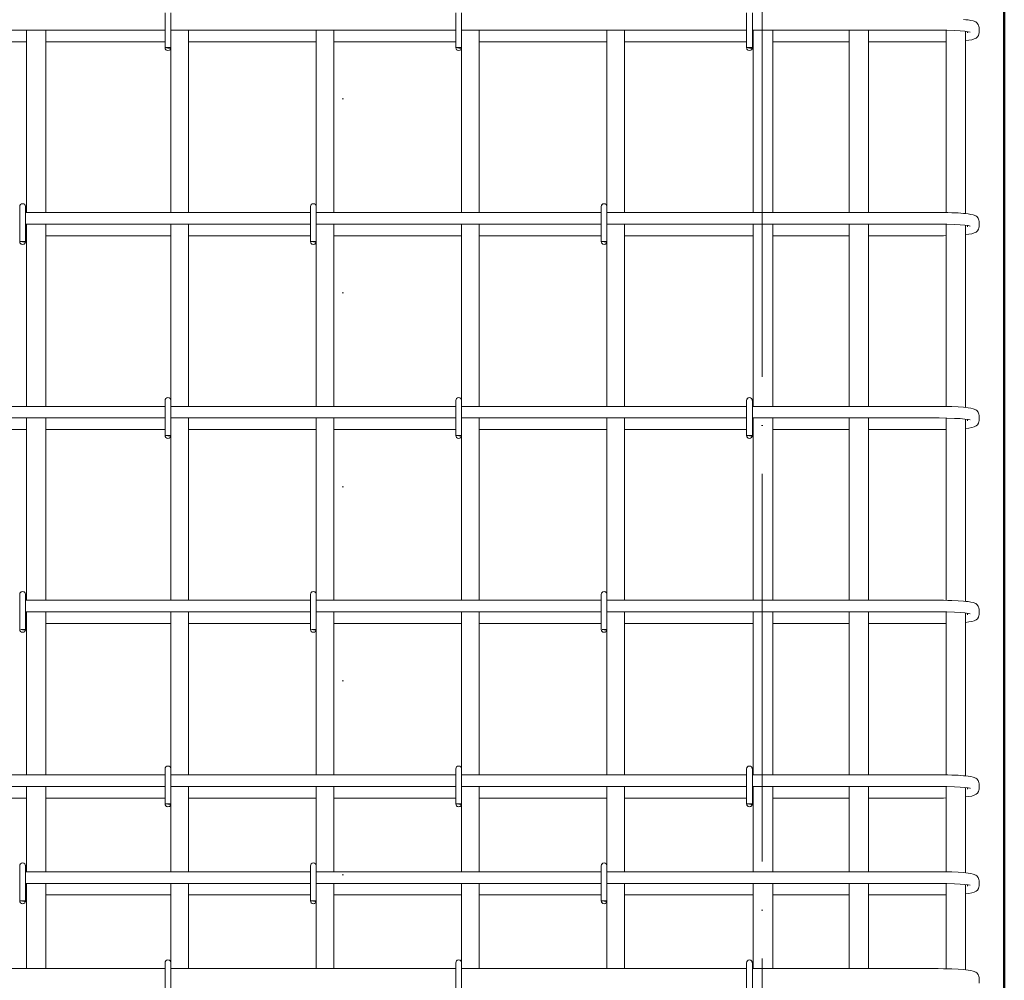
# Model space of a CAD drawing. Header units: millimetres. Extents: x 55419 to 67997, y -118926 to 7424.
# Tile 20 of 38: x 60069 to 61085, y 596 to 1587. Entities that reach past the tile are written whole.
import ezdxf

# ---------------------------------------------------------------- set-up
doc = ezdxf.new("R2010")
doc.units = ezdxf.units.MM
for name, pattern in [('ADSK_Линия разреза', [400, 0, -200, 0, -200]), ('ADSK_Линия сетки', [500, 400, -50, 0, -50]), ('ADSK_Пунктирная_п5', [100, 0, -100])]:
    doc.linetypes.add(name, pattern=pattern)
for name, color, linetype, lineweight in [('G-____-____-SYMB', 111, 'ADSK_Пунктирная_п5', 20), ('S-COLS-____-OTLN', 52, 'Continuous', 20), ('S-GRID-____-OTLN', 1, 'Continuous', 9), ('S-RBAR-____-OTLN', 171, 'Continuous', 100)]:
    doc.layers.add(name, color=color, linetype=linetype, lineweight=lineweight)

msp = doc.modelspace()

# ---------------------------------------------------------------- hatches: boundary and pattern name
at = {"layer": 'S-RBAR-____-OTLN', "lineweight": 20}
for points in [[(60224.3189, 1557.302), (60224.9147, 1558), (60219.0979, 1557.9893), (60222.0169, 1557.605)], [(60524.3189, 1557.302), (60524.9147, 1558), (60519.0979, 1557.9893), (60522.0169, 1557.605)], [(60824.3189, 1557.302), (60824.9147, 1558), (60819.0979, 1557.9893), (60822.0169, 1557.605)], [(60074.3189, 1357.302), (60074.9147, 1358), (60069.4295, 1357.9457), (60072.0169, 1357.605)], [(60374.3189, 1357.302), (60374.9147, 1358), (60369.4295, 1357.9457), (60372.0169, 1357.605)], [(60674.3189, 1357.302), (60674.9147, 1358), (60669.4295, 1357.9457), (60672.0169, 1357.605)], [(60224.3189, 1157.302), (60224.9147, 1158), (60219.761, 1157.902), (60222.0169, 1157.605)], [(60524.3189, 1157.302), (60524.9147, 1158), (60519.761, 1157.902), (60522.0169, 1157.605)], [(60824.3189, 1157.302), (60824.9147, 1158), (60819.761, 1157.902), (60822.0169, 1157.605)], [(60074.3189, 957.302), (60074.9147, 958), (60070.0925, 957.8584), (60072.0169, 957.605)], [(60374.3189, 957.302), (60374.9147, 958), (60370.0925, 957.8584), (60372.0169, 957.605)], [(60674.3189, 957.302), (60674.9147, 958), (60670.0925, 957.8584), (60672.0169, 957.605)], [(60224.3189, 777.302), (60224.9147, 778), (60219.0169, 778), (60222.0169, 777.605)], [(60524.3189, 777.302), (60524.9147, 778), (60519.0169, 778), (60522.0169, 777.605)], [(60824.3189, 777.302), (60824.9147, 778), (60819.0169, 778), (60822.0169, 777.605)], [(60074.3189, 677.302), (60074.9147, 678), (60069.0169, 678), (60072.0169, 677.605)], [(60374.3189, 677.302), (60374.9147, 678), (60369.0169, 678), (60372.0169, 677.605)], [(60674.3189, 677.302), (60674.9147, 678), (60669.0169, 678), (60672.0169, 677.605)]]:
    msp.add_hatch(color=256, dxfattribs=at).paths.add_polyline_path(points)
h = msp.add_hatch(color=256, dxfattribs=at)
edge = h.paths.add_edge_path()
edge.add_arc((60222.0169, 1558), 3, 339.0594289, 359.6799755)
edge.add_line((60225.0169, 1557.9832), (60222.0169, 1558))
edge.add_line((60222.0169, 1558), (60224.8188, 1556.9278))
h = msp.add_hatch(color=256, dxfattribs=at)
edge = h.paths.add_edge_path()
edge.add_arc((60522.0169, 1558), 3, 339.0594289, 359.6799755)
edge.add_line((60525.0169, 1557.9832), (60522.0169, 1558))
edge.add_line((60522.0169, 1558), (60524.8188, 1556.9278))
h = msp.add_hatch(color=256, dxfattribs=at)
edge = h.paths.add_edge_path()
edge.add_arc((60822.0169, 1558), 3, 339.0594289, 359.6799755)
edge.add_line((60825.0169, 1557.9832), (60822.0169, 1558))
edge.add_line((60822.0169, 1558), (60824.8188, 1556.9278))
h = msp.add_hatch(color=256, dxfattribs=at)
edge = h.paths.add_edge_path()
edge.add_arc((60072.0169, 1358), 3, 339.0594289, 360)
edge.add_line((60075.0169, 1358), (60072.0169, 1358))
edge.add_line((60072.0169, 1358), (60074.8188, 1356.9278))
h = msp.add_hatch(color=256, dxfattribs=at)
edge = h.paths.add_edge_path()
edge.add_arc((60372.0169, 1358), 3, 339.0594289, 360)
edge.add_line((60375.0169, 1358), (60372.0169, 1358))
edge.add_line((60372.0169, 1358), (60374.8188, 1356.9278))
h = msp.add_hatch(color=256, dxfattribs=at)
edge = h.paths.add_edge_path()
edge.add_arc((60672.0169, 1358), 3, 339.0594289, 360)
edge.add_line((60675.0169, 1358), (60672.0169, 1358))
edge.add_line((60672.0169, 1358), (60674.8188, 1356.9278))
h = msp.add_hatch(color=256, dxfattribs=at)
edge = h.paths.add_edge_path()
edge.add_arc((60222.0169, 1158), 3, 339.0594289, 360)
edge.add_line((60225.0169, 1158), (60222.0169, 1158))
edge.add_line((60222.0169, 1158), (60224.8188, 1156.9278))
h = msp.add_hatch(color=256, dxfattribs=at)
edge = h.paths.add_edge_path()
edge.add_arc((60522.0169, 1158), 3, 339.0594289, 360)
edge.add_line((60525.0169, 1158), (60522.0169, 1158))
edge.add_line((60522.0169, 1158), (60524.8188, 1156.9278))
h = msp.add_hatch(color=256, dxfattribs=at)
edge = h.paths.add_edge_path()
edge.add_arc((60822.0169, 1158), 3, 339.0594289, 360)
edge.add_line((60825.0169, 1158), (60822.0169, 1158))
edge.add_line((60822.0169, 1158), (60824.8188, 1156.9278))
h = msp.add_hatch(color=256, dxfattribs=at)
edge = h.paths.add_edge_path()
edge.add_arc((60072.0169, 958), 3, 339.0594289, 360)
edge.add_line((60075.0169, 958), (60072.0169, 958))
edge.add_line((60072.0169, 958), (60074.8188, 956.9278))
h = msp.add_hatch(color=256, dxfattribs=at)
edge = h.paths.add_edge_path()
edge.add_arc((60372.0169, 958), 3, 339.0594289, 360)
edge.add_line((60375.0169, 958), (60372.0169, 958))
edge.add_line((60372.0169, 958), (60374.8188, 956.9278))
h = msp.add_hatch(color=256, dxfattribs=at)
edge = h.paths.add_edge_path()
edge.add_arc((60672.0169, 958), 3, 339.0594289, 360)
edge.add_line((60675.0169, 958), (60672.0169, 958))
edge.add_line((60672.0169, 958), (60674.8188, 956.9278))
h = msp.add_hatch(color=256, dxfattribs=at)
edge = h.paths.add_edge_path()
edge.add_arc((60222.0169, 778), 3, 339.0594289, 360)
edge.add_line((60225.0169, 778), (60222.0169, 778))
edge.add_line((60222.0169, 778), (60224.8188, 776.9278))
h = msp.add_hatch(color=256, dxfattribs=at)
edge = h.paths.add_edge_path()
edge.add_arc((60522.0169, 778), 3, 339.0594289, 360)
edge.add_line((60525.0169, 778), (60522.0169, 778))
edge.add_line((60522.0169, 778), (60524.8188, 776.9278))
h = msp.add_hatch(color=256, dxfattribs=at)
edge = h.paths.add_edge_path()
edge.add_arc((60822.0169, 778), 3, 339.0594289, 360)
edge.add_line((60825.0169, 778), (60822.0169, 778))
edge.add_line((60822.0169, 778), (60824.8188, 776.9278))
h = msp.add_hatch(color=256, dxfattribs=at)
edge = h.paths.add_edge_path()
edge.add_arc((60072.0169, 678), 3, 339.0594289, 360)
edge.add_line((60075.0169, 678), (60072.0169, 678))
edge.add_line((60072.0169, 678), (60074.8188, 676.9278))
h = msp.add_hatch(color=256, dxfattribs=at)
edge = h.paths.add_edge_path()
edge.add_arc((60372.0169, 678), 3, 339.0594289, 360)
edge.add_line((60375.0169, 678), (60372.0169, 678))
edge.add_line((60372.0169, 678), (60374.8188, 676.9278))
h = msp.add_hatch(color=256, dxfattribs=at)
edge = h.paths.add_edge_path()
edge.add_arc((60672.0169, 678), 3, 339.0594289, 360)
edge.add_line((60675.0169, 678), (60672.0169, 678))
edge.add_line((60672.0169, 678), (60674.8188, 676.9278))

# ---------------------------------------------------------------- linework, layer by layer
at = {"layer": 'G-____-____-SYMB', "linetype": 'ADSK_Линия разреза'}
msp.add_line((60402.4302, 7308.1402), (60402.4302, -1022.1016), dxfattribs=at)
at = {"layer": 'S-COLS-____-OTLN', "lineweight": 50}
msp.add_line((61085.0169, 3900), (61085.0169, -160), dxfattribs=at)
at = {"layer": 'S-GRID-____-OTLN', "linetype": 'ADSK_Линия сетки'}
msp.add_line((60835.0166, -1281.9758), (60835.0166, 7313.1011), dxfattribs=at)
at = {"layer": 'S-RBAR-____-OTLN', "lineweight": 20}
for p, q in [((60219.0169, 1594), (60219.0169, 1558)), ((60225.0169, 1594), (60225.0169, 1558)), ((60519.0169, 1594), (60519.0169, 1558)), ((60525.0169, 1594), (60525.0169, 1558)), ((60819.0169, 1594), (60819.0169, 1558)), ((60825.0169, 1594), (60825.0169, 1558)), ((61045.2645, 1586.8142), (61042.8992, 1587.0642)), ((61047.6299, 1586.5642), (61045.2645, 1586.8142)), ((61050.3264, 1586.0601), (61047.6299, 1586.5642)), ((61053.023, 1585.556), (61050.3264, 1586.0601)), ((61055.5617, 1584.5201), (61053.023, 1585.556)), ((60219.0169, 1576), (59900.9255, 1576)), ((60076.0169, 1576), (60076.0169, 1388)), ((60096.0169, 1576), (60096.0169, 1388)), ((60519.0169, 1576), (60225.0169, 1576)), ((60243.0169, 1388), (60243.0169, 1576)), ((60375.0169, 1394), (60375.0169, 1576)), ((60393.0169, 1388), (60393.0169, 1576)), ((60819.0169, 1576), (60525.0169, 1576)), ((60543.0169, 1388), (60543.0169, 1576)), ((60675.0169, 1394), (60675.0169, 1576)), ((60693.0169, 1388), (60693.0169, 1576)), ((61016.9255, 1576), (60825.0169, 1576)), ((60826.0169, 1576), (60826.0169, 1388)), ((60846.0169, 1576), (60846.0169, 1388)), ((60925.0169, 1576), (60925.0169, 1388)), ((60945.0169, 1576), (60945.0169, 1388)), ((61017.7962, 1575.9991), (61016.9255, 1576)), ((61025.5426, 1575.9079), (61017.7962, 1575.9991)), ((61025.0169, 1575.9141), (61025.0169, 1387.9002)), ((61033.6183, 1575.6382), (61025.5426, 1575.9079)), ((61039.3382, 1575.3072), (61033.6183, 1575.6382)), ((61044.124, 1574.8929), (61039.3382, 1575.3072)), ((61047.7148, 1574.4287), (61044.124, 1574.8929)), ((61056.7148, 1583.6923), (61055.5617, 1584.5201)), ((61058.1013, 1581.9941), (61056.7148, 1583.6923)), ((61058.4228, 1581.3438), (61058.1013, 1581.9941)), ((61058.8635, 1579.7612), (61058.4228, 1581.3438)), ((61058.9255, 1578.8813), (61058.8635, 1579.7612)), ((61058.9255, 1573.1187), (61058.9255, 1578.8813)), ((61045.0169, 1574.7775), (61045.0169, 1386.8403)), ((61045.0169, 1565.1416), (61045.3837, 1565.1734)), ((61045.3837, 1565.1734), (61048.3986, 1565.6128)), ((61046.9255, 1573.1187), (61046.9255, 1574.5308)), ((61049.7277, 1574.0173), (61047.7148, 1574.4287)), ((61048.3986, 1565.6128), (61051.4134, 1566.0523)), ((61049.838, 1573.9888), (61049.7277, 1574.0173)), ((61051.4134, 1566.0523), (61053.7584, 1566.9396)), ((61053.7584, 1566.9396), (61056.1034, 1567.827)), ((61056.1034, 1567.827), (61057.3962, 1568.9994)), ((61057.3962, 1568.9994), (61058.4228, 1570.6562)), ((61058.4228, 1570.6562), (61058.8635, 1572.2388)), ((61058.8635, 1572.2388), (61058.9255, 1573.1187)), ((59995.0169, 1564), (60076.0169, 1564)), ((60096.0169, 1564), (60219.0169, 1564)), ((60224.9147, 1558), (60219.0979, 1557.9893)), ((60219.0979, 1557.9893), (60222.0169, 1557.605)), ((60225.0169, 1557.9832), (60222.0169, 1558)), ((60222.0169, 1558), (60224.8188, 1556.9278)), ((60222.0169, 1557.605), (60224.3189, 1557.302)), ((60224.3189, 1557.302), (60224.9147, 1558)), ((60225.0169, 1388), (60225.0169, 1557.9893)), ((60243.0169, 1564), (60375.0169, 1564)), ((60393.0169, 1564), (60519.0169, 1564)), ((60524.9147, 1558), (60519.0979, 1557.9893)), ((60519.0979, 1557.9893), (60522.0169, 1557.605)), ((60525.0169, 1557.9832), (60522.0169, 1558)), ((60522.0169, 1558), (60524.8188, 1556.9278)), ((60522.0169, 1557.605), (60524.3189, 1557.302)), ((60524.3189, 1557.302), (60524.9147, 1558)), ((60525.0169, 1388), (60525.0169, 1557.9893)), ((60543.0169, 1564), (60675.0169, 1564)), ((60693.0169, 1564), (60819.0169, 1564)), ((60824.9147, 1558), (60819.0979, 1557.9893)), ((60819.0979, 1557.9893), (60822.0169, 1557.605)), ((60825.0169, 1557.9832), (60822.0169, 1558)), ((60822.0169, 1558), (60824.8188, 1556.9278)), ((60822.0169, 1557.605), (60824.3189, 1557.302)), ((60824.3189, 1557.302), (60824.9147, 1558)), ((60825.0169, 1564), (60826.0169, 1564)), ((60846.0169, 1564), (60925.0169, 1564)), ((60945.0169, 1564), (61016.9255, 1564)), ((61016.9255, 1564), (61022.2849, 1564.0343)), ((61022.2849, 1564.0343), (61025.0169, 1564.0874)), ((60069.0169, 1394), (60069.0169, 1358)), ((60075.0169, 1394), (60075.0169, 1358)), ((60369.0169, 1394), (60369.0169, 1358)), ((60375.0169, 1394), (60375.0169, 1358)), ((60669.0169, 1394), (60669.0169, 1358)), ((60675.0169, 1394), (60675.0169, 1358)), ((60369.0169, 1388), (60075.0169, 1388)), ((60669.0169, 1388), (60375.0169, 1388)), ((61016.9255, 1388), (60675.0169, 1388)), ((61022.2849, 1387.9657), (61016.9255, 1388)), ((61026.6011, 1387.8622), (61022.2849, 1387.9657)), ((61030.9173, 1387.7587), (61026.6011, 1387.8622)), ((61037.2728, 1387.4644), (61030.9173, 1387.7587)), ((61042.8992, 1387.0642), (61037.2728, 1387.4644)), ((61045.2645, 1386.8142), (61042.8992, 1387.0642)), ((61047.6299, 1386.5642), (61045.2645, 1386.8142)), ((61050.3264, 1386.0601), (61047.6299, 1386.5642)), ((61053.023, 1385.556), (61050.3264, 1386.0601)), ((61055.5617, 1384.5201), (61053.023, 1385.556)), ((61056.7148, 1383.6923), (61055.5617, 1384.5201)), ((61058.1013, 1381.9941), (61056.7148, 1383.6923)), ((61058.4228, 1381.3438), (61058.1013, 1381.9941)), ((60369.0169, 1376), (60075.0169, 1376)), ((60076.0169, 1376), (60076.0169, 1188)), ((60096.0169, 1376), (60096.0169, 1188)), ((60225.0169, 1194), (60225.0169, 1376)), ((60243.0169, 1188), (60243.0169, 1376)), ((60669.0169, 1376), (60375.0169, 1376)), ((60393.0169, 1188), (60393.0169, 1376)), ((60525.0169, 1194), (60525.0169, 1376)), ((60543.0169, 1188), (60543.0169, 1376)), ((61016.9255, 1376), (60675.0169, 1376)), ((60693.0169, 1188), (60693.0169, 1376)), ((60826.0169, 1376), (60826.0169, 1188)), ((60846.0169, 1376), (60846.0169, 1188)), ((60925.0169, 1376), (60925.0169, 1188)), ((60945.0169, 1376), (60945.0169, 1188)), ((61017.7962, 1375.9991), (61016.9255, 1376)), ((61025.5426, 1375.9079), (61017.7962, 1375.9991)), ((61025.0169, 1375.9141), (61025.0169, 1187.9002)), ((61033.6183, 1375.6382), (61025.5426, 1375.9079)), ((61039.3382, 1375.3072), (61033.6183, 1375.6382)), ((61044.124, 1374.8929), (61039.3382, 1375.3072)), ((61047.7148, 1374.4287), (61044.124, 1374.8929)), ((61045.0169, 1374.7775), (61045.0169, 1186.8403)), ((61046.9255, 1373.1187), (61046.9255, 1374.5308)), ((61049.7277, 1374.0173), (61047.7148, 1374.4287)), ((61049.838, 1373.9888), (61049.7277, 1374.0173)), ((61058.8635, 1379.7612), (61058.4228, 1381.3438)), ((61058.4228, 1370.6562), (61058.8635, 1372.2388)), ((61058.9255, 1378.8813), (61058.8635, 1379.7612)), ((61058.8635, 1372.2388), (61058.9255, 1373.1187)), ((61058.9255, 1373.1187), (61058.9255, 1378.8813)), ((60075.0169, 1364), (60076.0169, 1364)), ((60096.0169, 1364), (60225.0169, 1364)), ((60243.0169, 1364), (60369.0169, 1364)), ((60393.0169, 1364), (60525.0169, 1364)), ((60543.0169, 1364), (60669.0169, 1364)), ((60693.0169, 1364), (60826.0169, 1364)), ((60846.0169, 1364), (60925.0169, 1364)), ((60945.0169, 1364), (61016.9255, 1364)), ((61016.9255, 1364), (61022.2849, 1364.0343)), ((61022.2849, 1364.0343), (61025.0169, 1364.0874)), ((61045.0169, 1365.1416), (61045.3837, 1365.1734)), ((61045.3837, 1365.1734), (61048.3986, 1365.6128)), ((61048.3986, 1365.6128), (61051.4134, 1366.0523)), ((61051.4134, 1366.0523), (61053.7584, 1366.9396)), ((61053.7584, 1366.9396), (61056.1034, 1367.827)), ((61056.1034, 1367.827), (61057.3962, 1368.9994)), ((61057.3962, 1368.9994), (61058.4228, 1370.6562)), ((60074.9147, 1358), (60069.4295, 1357.9457)), ((60069.4295, 1357.9457), (60072.0169, 1357.605)), ((60075.0169, 1358), (60072.0169, 1358)), ((60072.0169, 1358), (60074.8188, 1356.9278)), ((60072.0169, 1357.605), (60074.3189, 1357.302)), ((60074.3189, 1357.302), (60074.9147, 1358)), ((60374.9147, 1358), (60369.4295, 1357.9457)), ((60369.4295, 1357.9457), (60372.0169, 1357.605)), ((60375.0169, 1358), (60372.0169, 1358)), ((60372.0169, 1358), (60374.8188, 1356.9278)), ((60372.0169, 1357.605), (60374.3189, 1357.302)), ((60374.3189, 1357.302), (60374.9147, 1358)), ((60375.0169, 1188), (60375.0169, 1357.9457)), ((60674.9147, 1358), (60669.4295, 1357.9457)), ((60669.4295, 1357.9457), (60672.0169, 1357.605)), ((60675.0169, 1358), (60672.0169, 1358)), ((60672.0169, 1358), (60674.8188, 1356.9278)), ((60672.0169, 1357.605), (60674.3189, 1357.302)), ((60674.3189, 1357.302), (60674.9147, 1358)), ((60675.0169, 1188), (60675.0169, 1357.9457)), ((60219.0169, 1194), (60219.0169, 1158)), ((60225.0169, 1194), (60225.0169, 1158)), ((60519.0169, 1194), (60519.0169, 1158)), ((60525.0169, 1194), (60525.0169, 1158)), ((60819.0169, 1194), (60819.0169, 1158)), ((60825.0169, 1194), (60825.0169, 1158)), ((60219.0169, 1188), (59900.9255, 1188)), ((60519.0169, 1188), (60225.0169, 1188)), ((60819.0169, 1188), (60525.0169, 1188)), ((61016.9255, 1188), (60825.0169, 1188)), ((61022.2849, 1187.9657), (61016.9255, 1188)), ((61026.6011, 1187.8622), (61022.2849, 1187.9657)), ((61030.9173, 1187.7587), (61026.6011, 1187.8622)), ((61037.2728, 1187.4644), (61030.9173, 1187.7587)), ((61042.8992, 1187.0642), (61037.2728, 1187.4644)), ((61045.2645, 1186.8142), (61042.8992, 1187.0642)), ((61047.6299, 1186.5642), (61045.2645, 1186.8142)), ((61050.3264, 1186.0601), (61047.6299, 1186.5642)), ((61053.023, 1185.556), (61050.3264, 1186.0601)), ((61055.5617, 1184.5201), (61053.023, 1185.556)), ((61056.7148, 1183.6923), (61055.5617, 1184.5201)), ((61058.1013, 1181.9941), (61056.7148, 1183.6923)), ((61058.4228, 1181.3438), (61058.1013, 1181.9941)), ((61058.8635, 1179.7612), (61058.4228, 1181.3438)), ((61058.9255, 1178.8813), (61058.8635, 1179.7612)), ((61058.9255, 1173.1187), (61058.9255, 1178.8813)), ((60219.0169, 1176), (59900.9255, 1176)), ((60076.0169, 1176), (60076.0169, 988)), ((60096.0169, 1176), (60096.0169, 988)), ((60519.0169, 1176), (60225.0169, 1176)), ((60243.0169, 988), (60243.0169, 1176)), ((60375.0169, 994), (60375.0169, 1176)), ((60393.0169, 988), (60393.0169, 1176)), ((60819.0169, 1176), (60525.0169, 1176)), ((60543.0169, 988), (60543.0169, 1176)), ((60675.0169, 994), (60675.0169, 1176)), ((60693.0169, 988), (60693.0169, 1176)), ((61016.9255, 1176), (60825.0169, 1176)), ((60826.0169, 1176), (60826.0169, 988)), ((60846.0169, 1176), (60846.0169, 988)), ((60925.0169, 1176), (60925.0169, 988)), ((60945.0169, 1176), (60945.0169, 988)), ((61017.7962, 1175.9991), (61016.9255, 1176)), ((61025.5426, 1175.9079), (61017.7962, 1175.9991)), ((61025.0169, 1175.9141), (61025.0169, 987.9002)), ((61033.6183, 1175.6382), (61025.5426, 1175.9079)), ((61039.3382, 1175.3072), (61033.6183, 1175.6382)), ((61044.124, 1174.8929), (61039.3382, 1175.3072)), ((61047.7148, 1174.4287), (61044.124, 1174.8929)), ((61045.0169, 1174.7775), (61045.0169, 986.8403)), ((61046.9255, 1173.1187), (61046.9255, 1174.5308)), ((61049.7277, 1174.0173), (61047.7148, 1174.4287)), ((61049.838, 1173.9888), (61049.7277, 1174.0173)), ((61056.1034, 1167.827), (61057.3962, 1168.9994)), ((61057.3962, 1168.9994), (61058.4228, 1170.6562)), ((61058.4228, 1170.6562), (61058.8635, 1172.2388)), ((61058.8635, 1172.2388), (61058.9255, 1173.1187)), ((59995.0169, 1164), (60076.0169, 1164)), ((60096.0169, 1164), (60219.0169, 1164)), ((60243.0169, 1164), (60375.0169, 1164)), ((60393.0169, 1164), (60519.0169, 1164)), ((60543.0169, 1164), (60675.0169, 1164)), ((60693.0169, 1164), (60819.0169, 1164)), ((60825.0169, 1164), (60826.0169, 1164)), ((60846.0169, 1164), (60925.0169, 1164)), ((60945.0169, 1164), (61016.9255, 1164)), ((61016.9255, 1164), (61022.2849, 1164.0343)), ((61022.2849, 1164.0343), (61025.0169, 1164.0874)), ((61045.0169, 1165.1416), (61045.3837, 1165.1734)), ((61045.3837, 1165.1734), (61048.3986, 1165.6128)), ((61048.3986, 1165.6128), (61051.4134, 1166.0523)), ((61051.4134, 1166.0523), (61053.7584, 1166.9396)), ((61053.7584, 1166.9396), (61056.1034, 1167.827)), ((60224.9147, 1158), (60219.761, 1157.902)), ((60219.761, 1157.902), (60222.0169, 1157.605)), ((60225.0169, 1158), (60222.0169, 1158)), ((60222.0169, 1158), (60224.8188, 1156.9278)), ((60222.0169, 1157.605), (60224.3189, 1157.302)), ((60224.3189, 1157.302), (60224.9147, 1158)), ((60225.0169, 988), (60225.0169, 1157.902)), ((60524.9147, 1158), (60519.761, 1157.902)), ((60519.761, 1157.902), (60522.0169, 1157.605)), ((60525.0169, 1158), (60522.0169, 1158)), ((60522.0169, 1158), (60524.8188, 1156.9278)), ((60522.0169, 1157.605), (60524.3189, 1157.302)), ((60524.3189, 1157.302), (60524.9147, 1158)), ((60525.0169, 988), (60525.0169, 1157.902)), ((60824.9147, 1158), (60819.761, 1157.902)), ((60819.761, 1157.902), (60822.0169, 1157.605)), ((60825.0169, 1158), (60822.0169, 1158)), ((60822.0169, 1158), (60824.8188, 1156.9278)), ((60822.0169, 1157.605), (60824.3189, 1157.302)), ((60824.3189, 1157.302), (60824.9147, 1158)), ((60069.0169, 994), (60069.0169, 958)), ((60075.0169, 994), (60075.0169, 958)), ((60369.0169, 988), (60075.0169, 988)), ((60369.0169, 994), (60369.0169, 958)), ((60375.0169, 994), (60375.0169, 958)), ((60669.0169, 988), (60375.0169, 988)), ((60669.0169, 994), (60669.0169, 958)), ((60675.0169, 994), (60675.0169, 958)), ((61016.9255, 988), (60675.0169, 988)), ((61022.2849, 987.9657), (61016.9255, 988)), ((61026.6011, 987.8622), (61022.2849, 987.9657)), ((61030.9173, 987.7587), (61026.6011, 987.8622)), ((61037.2728, 987.4644), (61030.9173, 987.7587)), ((61042.8992, 987.0642), (61037.2728, 987.4644)), ((61045.2645, 986.8142), (61042.8992, 987.0642)), ((61047.6299, 986.5642), (61045.2645, 986.8142)), ((61050.3264, 986.0601), (61047.6299, 986.5642)), ((61053.023, 985.556), (61050.3264, 986.0601)), ((61055.5617, 984.5201), (61053.023, 985.556)), ((60369.0169, 976), (60075.0169, 976)), ((60076.0169, 976), (60076.0169, 808)), ((60096.0169, 976), (60096.0169, 808)), ((60225.0169, 814), (60225.0169, 976)), ((60243.0169, 808), (60243.0169, 976)), ((60669.0169, 976), (60375.0169, 976)), ((60393.0169, 808), (60393.0169, 976)), ((60525.0169, 814), (60525.0169, 976)), ((60543.0169, 808), (60543.0169, 976)), ((61016.9255, 976), (60675.0169, 976)), ((60693.0169, 808), (60693.0169, 976)), ((60826.0169, 976), (60826.0169, 808)), ((60846.0169, 976), (60846.0169, 808)), ((60925.0169, 976), (60925.0169, 808)), ((60945.0169, 976), (60945.0169, 808)), ((61017.7962, 975.9991), (61016.9255, 976)), ((61025.5426, 975.9079), (61017.7962, 975.9991)), ((61025.0169, 975.9141), (61025.0169, 807.9002)), ((61033.6183, 975.6382), (61025.5426, 975.9079)), ((61039.3382, 975.3072), (61033.6183, 975.6382)), ((61056.7148, 983.6923), (61055.5617, 984.5201)), ((61058.1013, 981.9941), (61056.7148, 983.6923)), ((61058.4228, 981.3438), (61058.1013, 981.9941)), ((61058.8635, 979.7612), (61058.4228, 981.3438)), ((61058.9255, 978.8813), (61058.8635, 979.7612)), ((61058.9255, 973.1187), (61058.9255, 978.8813)), ((61044.124, 974.8929), (61039.3382, 975.3072)), ((61047.7148, 974.4287), (61044.124, 974.8929)), ((61045.0169, 974.7775), (61045.0169, 806.8403)), ((61045.3837, 965.1734), (61048.3986, 965.6128)), ((61046.9255, 973.1187), (61046.9255, 974.5308)), ((61049.7277, 974.0173), (61047.7148, 974.4287)), ((61048.3986, 965.6128), (61051.4134, 966.0523)), ((61049.838, 973.9888), (61049.7277, 974.0173)), ((61051.4134, 966.0523), (61053.7584, 966.9396)), ((61053.7584, 966.9396), (61056.1034, 967.827)), ((61056.1034, 967.827), (61057.3962, 968.9994)), ((61057.3962, 968.9994), (61058.4228, 970.6562)), ((61058.4228, 970.6562), (61058.8635, 972.2388)), ((61058.8635, 972.2388), (61058.9255, 973.1187)), ((60074.9147, 958), (60070.0925, 957.8584)), ((60070.0925, 957.8584), (60072.0169, 957.605)), ((60075.0169, 958), (60072.0169, 958)), ((60072.0169, 958), (60074.8188, 956.9278)), ((60072.0169, 957.605), (60074.3189, 957.302)), ((60074.3189, 957.302), (60074.9147, 958)), ((60075.0169, 964), (60076.0169, 964)), ((60096.0169, 964), (60225.0169, 964)), ((60243.0169, 964), (60369.0169, 964)), ((60374.9147, 958), (60370.0925, 957.8584)), ((60370.0925, 957.8584), (60372.0169, 957.605)), ((60375.0169, 958), (60372.0169, 958)), ((60372.0169, 958), (60374.8188, 956.9278)), ((60372.0169, 957.605), (60374.3189, 957.302)), ((60374.3189, 957.302), (60374.9147, 958)), ((60375.0169, 808), (60375.0169, 957.8584)), ((60393.0169, 964), (60525.0169, 964)), ((60543.0169, 964), (60669.0169, 964)), ((60674.9147, 958), (60670.0925, 957.8584)), ((60670.0925, 957.8584), (60672.0169, 957.605)), ((60675.0169, 958), (60672.0169, 958)), ((60672.0169, 958), (60674.8188, 956.9278)), ((60672.0169, 957.605), (60674.3189, 957.302)), ((60674.3189, 957.302), (60674.9147, 958)), ((60675.0169, 808), (60675.0169, 957.8584)), ((60693.0169, 964), (60826.0169, 964)), ((60846.0169, 964), (60925.0169, 964)), ((60945.0169, 964), (61016.9255, 964)), ((61016.9255, 964), (61022.2849, 964.0343)), ((61022.2849, 964.0343), (61025.0169, 964.0874)), ((61045.0169, 965.1416), (61045.3837, 965.1734)), ((60219.0169, 814), (60219.0169, 778)), ((60225.0169, 814), (60225.0169, 778)), ((60519.0169, 814), (60519.0169, 778)), ((60525.0169, 814), (60525.0169, 778)), ((60819.0169, 814), (60819.0169, 778)), ((60825.0169, 814), (60825.0169, 778)), ((60219.0169, 808), (59900.9255, 808)), ((60519.0169, 808), (60225.0169, 808)), ((60819.0169, 808), (60525.0169, 808)), ((61016.9255, 808), (60825.0169, 808)), ((61022.2849, 807.9657), (61016.9255, 808)), ((61026.6011, 807.8622), (61022.2849, 807.9657)), ((61030.9173, 807.7587), (61026.6011, 807.8622)), ((61037.2728, 807.4644), (61030.9173, 807.7587)), ((61042.8992, 807.0642), (61037.2728, 807.4644)), ((61045.2645, 806.8142), (61042.8992, 807.0642)), ((61047.6299, 806.5642), (61045.2645, 806.8142)), ((61050.3264, 806.0601), (61047.6299, 806.5642)), ((61053.023, 805.556), (61050.3264, 806.0601)), ((61055.5617, 804.5201), (61053.023, 805.556)), ((61056.7148, 803.6923), (61055.5617, 804.5201)), ((61058.1013, 801.9941), (61056.7148, 803.6923)), ((60219.0169, 796), (59900.9255, 796)), ((60076.0169, 796), (60076.0169, 708)), ((60096.0169, 796), (60096.0169, 708)), ((60519.0169, 796), (60225.0169, 796)), ((60243.0169, 708), (60243.0169, 796)), ((60375.0169, 714), (60375.0169, 796)), ((60393.0169, 708), (60393.0169, 796)), ((60819.0169, 796), (60525.0169, 796)), ((60543.0169, 708), (60543.0169, 796)), ((60675.0169, 714), (60675.0169, 796)), ((60693.0169, 708), (60693.0169, 796)), ((61016.9255, 796), (60825.0169, 796)), ((60826.0169, 796), (60826.0169, 708)), ((60846.0169, 796), (60846.0169, 708)), ((60925.0169, 796), (60925.0169, 708)), ((60945.0169, 796), (60945.0169, 708)), ((61017.7962, 795.9991), (61016.9255, 796)), ((61025.5426, 795.9079), (61017.7962, 795.9991)), ((61025.0169, 795.9141), (61025.0169, 707.9002)), ((61033.6183, 795.6382), (61025.5426, 795.9079)), ((61039.3382, 795.3072), (61033.6183, 795.6382)), ((61044.124, 794.8929), (61039.3382, 795.3072)), ((61047.7148, 794.4287), (61044.124, 794.8929)), ((61045.0169, 794.7775), (61045.0169, 706.8403)), ((61046.9255, 793.1187), (61046.9255, 794.5308)), ((61049.7277, 794.0173), (61047.7148, 794.4287)), ((61049.838, 793.9888), (61049.7277, 794.0173)), ((61058.4228, 801.3438), (61058.1013, 801.9941)), ((61058.8635, 799.7612), (61058.4228, 801.3438)), ((61058.9255, 798.8813), (61058.8635, 799.7612)), ((61058.8635, 792.2388), (61058.9255, 793.1187)), ((61058.9255, 793.1187), (61058.9255, 798.8813)), ((59995.0169, 784), (60076.0169, 784)), ((60096.0169, 784), (60219.0169, 784)), ((60243.0169, 784), (60375.0169, 784)), ((60393.0169, 784), (60519.0169, 784)), ((60543.0169, 784), (60675.0169, 784)), ((60693.0169, 784), (60819.0169, 784)), ((60825.0169, 784), (60826.0169, 784)), ((60846.0169, 784), (60925.0169, 784)), ((60945.0169, 784), (61016.9255, 784)), ((61016.9255, 784), (61022.2849, 784.0343)), ((61022.2849, 784.0343), (61025.0169, 784.0874)), ((61045.0169, 785.1416), (61045.3837, 785.1734)), ((61045.3837, 785.1734), (61048.3986, 785.6128)), ((61048.3986, 785.6128), (61051.4134, 786.0523)), ((61051.4134, 786.0523), (61053.7584, 786.9396)), ((61053.7584, 786.9396), (61056.1034, 787.827)), ((61056.1034, 787.827), (61057.3962, 788.9994)), ((61057.3962, 788.9994), (61058.4228, 790.6562)), ((61058.4228, 790.6562), (61058.8635, 792.2388)), ((60224.9147, 778), (60219.0169, 778)), ((60219.0169, 778), (60222.0169, 777.605)), ((60225.0169, 778), (60222.0169, 778)), ((60222.0169, 778), (60224.8188, 776.9278)), ((60222.0169, 777.605), (60224.3189, 777.302)), ((60224.3189, 777.302), (60224.9147, 778)), ((60225.0169, 708), (60225.0169, 778)), ((60524.9147, 778), (60519.0169, 778)), ((60519.0169, 778), (60522.0169, 777.605)), ((60525.0169, 778), (60522.0169, 778)), ((60522.0169, 778), (60524.8188, 776.9278)), ((60522.0169, 777.605), (60524.3189, 777.302)), ((60524.3189, 777.302), (60524.9147, 778)), ((60525.0169, 708), (60525.0169, 778)), ((60824.9147, 778), (60819.0169, 778)), ((60819.0169, 778), (60822.0169, 777.605)), ((60825.0169, 778), (60822.0169, 778)), ((60822.0169, 778), (60824.8188, 776.9278)), ((60822.0169, 777.605), (60824.3189, 777.302)), ((60824.3189, 777.302), (60824.9147, 778)), ((60069.0169, 714), (60069.0169, 678)), ((60075.0169, 714), (60075.0169, 678)), ((60369.0169, 714), (60369.0169, 678)), ((60375.0169, 714), (60375.0169, 678)), ((60669.0169, 714), (60669.0169, 678)), ((60675.0169, 714), (60675.0169, 678)), ((60369.0169, 708), (60075.0169, 708)), ((60669.0169, 708), (60375.0169, 708)), ((61016.9255, 708), (60675.0169, 708)), ((61022.2849, 707.9657), (61016.9255, 708)), ((61026.6011, 707.8622), (61022.2849, 707.9657)), ((61030.9173, 707.7587), (61026.6011, 707.8622)), ((61037.2728, 707.4644), (61030.9173, 707.7587)), ((61042.8992, 707.0642), (61037.2728, 707.4644)), ((61045.2645, 706.8142), (61042.8992, 707.0642)), ((61047.6299, 706.5642), (61045.2645, 706.8142)), ((61050.3264, 706.0601), (61047.6299, 706.5642)), ((61053.023, 705.556), (61050.3264, 706.0601)), ((61055.5617, 704.5201), (61053.023, 705.556)), ((61056.7148, 703.6923), (61055.5617, 704.5201)), ((61058.1013, 701.9941), (61056.7148, 703.6923)), ((61058.4228, 701.3438), (61058.1013, 701.9941)), ((61058.8635, 699.7612), (61058.4228, 701.3438)), ((60369.0169, 696), (60075.0169, 696)), ((60076.0169, 696), (60076.0169, 608)), ((60096.0169, 696), (60096.0169, 608)), ((60225.0169, 614), (60225.0169, 696)), ((60243.0169, 608), (60243.0169, 696)), ((60669.0169, 696), (60375.0169, 696)), ((60393.0169, 608), (60393.0169, 696)), ((60525.0169, 614), (60525.0169, 696)), ((60543.0169, 608), (60543.0169, 696)), ((61016.9255, 696), (60675.0169, 696)), ((60693.0169, 608), (60693.0169, 696)), ((60826.0169, 696), (60826.0169, 608)), ((60846.0169, 696), (60846.0169, 608)), ((60925.0169, 696), (60925.0169, 608)), ((60945.0169, 696), (60945.0169, 608)), ((61017.7962, 695.9991), (61016.9255, 696)), ((61025.5426, 695.9079), (61017.7962, 695.9991)), ((61025.0169, 695.9141), (61025.0169, 607.9002)), ((61033.6183, 695.6382), (61025.5426, 695.9079)), ((61039.3382, 695.3072), (61033.6183, 695.6382)), ((61044.124, 694.8929), (61039.3382, 695.3072)), ((61047.7148, 694.4287), (61044.124, 694.8929)), ((61045.0169, 694.7775), (61045.0169, 606.8403)), ((61046.9255, 693.1187), (61046.9255, 694.5308)), ((61049.7277, 694.0173), (61047.7148, 694.4287)), ((61049.838, 693.9888), (61049.7277, 694.0173)), ((61058.4228, 690.6562), (61058.8635, 692.2388)), ((61058.9255, 698.8813), (61058.8635, 699.7612)), ((61058.8635, 692.2388), (61058.9255, 693.1187)), ((61058.9255, 693.1187), (61058.9255, 698.8813)), ((60075.0169, 684), (60076.0169, 684)), ((60096.0169, 684), (60225.0169, 684)), ((60243.0169, 684), (60369.0169, 684)), ((60393.0169, 684), (60525.0169, 684)), ((60543.0169, 684), (60669.0169, 684)), ((60693.0169, 684), (60826.0169, 684)), ((60846.0169, 684), (60925.0169, 684)), ((60945.0169, 684), (61016.9255, 684)), ((61016.9255, 684), (61022.2849, 684.0343)), ((61022.2849, 684.0343), (61025.0169, 684.0874)), ((61045.0169, 685.1416), (61045.3837, 685.1734)), ((61045.3837, 685.1734), (61048.3986, 685.6128)), ((61048.3986, 685.6128), (61051.4134, 686.0523)), ((61051.4134, 686.0523), (61053.7584, 686.9396)), ((61053.7584, 686.9396), (61056.1034, 687.827)), ((61056.1034, 687.827), (61057.3962, 688.9994)), ((61057.3962, 688.9994), (61058.4228, 690.6562)), ((60074.9147, 678), (60069.0169, 678)), ((60069.0169, 678), (60072.0169, 677.605)), ((60075.0169, 678), (60072.0169, 678)), ((60072.0169, 678), (60074.8188, 676.9278)), ((60072.0169, 677.605), (60074.3189, 677.302)), ((60074.3189, 677.302), (60074.9147, 678)), ((60374.9147, 678), (60369.0169, 678)), ((60369.0169, 678), (60372.0169, 677.605)), ((60375.0169, 678), (60372.0169, 678)), ((60372.0169, 678), (60374.8188, 676.9278)), ((60372.0169, 677.605), (60374.3189, 677.302)), ((60374.3189, 677.302), (60374.9147, 678)), ((60375.0169, 608), (60375.0169, 678)), ((60674.9147, 678), (60669.0169, 678)), ((60669.0169, 678), (60672.0169, 677.605)), ((60675.0169, 678), (60672.0169, 678)), ((60672.0169, 678), (60674.8188, 676.9278)), ((60672.0169, 677.605), (60674.3189, 677.302)), ((60674.3189, 677.302), (60674.9147, 678)), ((60675.0169, 608), (60675.0169, 678)), ((60219.0169, 614), (60219.0169, 578)), ((60225.0169, 614), (60225.0169, 578)), ((60519.0169, 614), (60519.0169, 578)), ((60525.0169, 614), (60525.0169, 578)), ((60819.0169, 614), (60819.0169, 578)), ((60825.0169, 614), (60825.0169, 578)), ((60219.0169, 608), (59900.9255, 608)), ((60519.0169, 608), (60225.0169, 608)), ((60819.0169, 608), (60525.0169, 608)), ((61016.9255, 608), (60825.0169, 608)), ((61022.2849, 607.9657), (61016.9255, 608)), ((61026.6011, 607.8622), (61022.2849, 607.9657)), ((61030.9173, 607.7587), (61026.6011, 607.8622)), ((61037.2728, 607.4644), (61030.9173, 607.7587)), ((61042.8992, 607.0642), (61037.2728, 607.4644)), ((61045.2645, 606.8142), (61042.8992, 607.0642)), ((61047.6299, 606.5642), (61045.2645, 606.8142)), ((61050.3264, 606.0601), (61047.6299, 606.5642)), ((61053.023, 605.556), (61050.3264, 606.0601)), ((61055.5617, 604.5201), (61053.023, 605.556)), ((61056.7148, 603.6923), (61055.5617, 604.5201)), ((61058.1013, 601.9941), (61056.7148, 603.6923)), ((61058.4228, 601.3438), (61058.1013, 601.9941)), ((61058.8635, 599.7612), (61058.4228, 601.3438)), ((61058.9255, 598.8813), (61058.8635, 599.7612)), ((61058.9255, 593.1187), (61058.9255, 598.8813))]:
    msp.add_line(p, q, dxfattribs=at)
for centre, start, end in [((60222.0169, 1558), 180, 0), ((60222.0169, 1558), 210, 240), ((60222.0169, 1558), 300, 330), ((60222.0169, 1558), 339.0594289, 359.6799755), ((60222.0169, 1558), 345, 359.7939201), ((60522.0169, 1558), 180, 0), ((60522.0169, 1558), 210, 240), ((60522.0169, 1558), 300, 330), ((60522.0169, 1558), 339.0594289, 359.6799755), ((60522.0169, 1558), 345, 359.7939201), ((60822.0169, 1558), 180, 0), ((60822.0169, 1558), 210, 240), ((60822.0169, 1558), 300, 330), ((60822.0169, 1558), 339.0594289, 359.6799755), ((60822.0169, 1558), 345, 359.7939201), ((60072.0169, 1394), 0, 180), ((60072.0169, 1394), 120, 150), ((60072.0169, 1394), 30, 60), ((60072.0169, 1394), 0, 15), ((60372.0169, 1394), 0, 180), ((60372.0169, 1394), 120, 150), ((60372.0169, 1394), 30, 60), ((60372.0169, 1394), 0, 15), ((60672.0169, 1394), 0, 180), ((60672.0169, 1394), 120, 150), ((60672.0169, 1394), 30, 60), ((60672.0169, 1394), 0, 15), ((60072.0169, 1358), 180, 0), ((60072.0169, 1358), 210, 240), ((60072.0169, 1358), 300, 330), ((60072.0169, 1358), 339.0594289, 0), ((60072.0169, 1358), 345, 0), ((60372.0169, 1358), 180, 0), ((60372.0169, 1358), 210, 240), ((60372.0169, 1358), 300, 330), ((60372.0169, 1358), 339.0594289, 0), ((60372.0169, 1358), 345, 0), ((60672.0169, 1358), 180, 0), ((60672.0169, 1358), 210, 240), ((60672.0169, 1358), 300, 330), ((60672.0169, 1358), 339.0594289, 0), ((60672.0169, 1358), 345, 0), ((60222.0169, 1194), 0, 180), ((60222.0169, 1194), 120, 150), ((60222.0169, 1194), 30, 60), ((60222.0169, 1194), 0, 15), ((60522.0169, 1194), 0, 180), ((60522.0169, 1194), 120, 150), ((60522.0169, 1194), 30, 60), ((60522.0169, 1194), 0, 15), ((60822.0169, 1194), 0, 180), ((60822.0169, 1194), 120, 150), ((60822.0169, 1194), 30, 60), ((60822.0169, 1194), 0, 15), ((60222.0169, 1158), 180, 0), ((60222.0169, 1158), 210, 240), ((60222.0169, 1158), 300, 330), ((60222.0169, 1158), 339.0594289, 0), ((60222.0169, 1158), 345, 0), ((60522.0169, 1158), 180, 0), ((60522.0169, 1158), 210, 240), ((60522.0169, 1158), 300, 330), ((60522.0169, 1158), 339.0594289, 0), ((60522.0169, 1158), 345, 0), ((60822.0169, 1158), 180, 0), ((60822.0169, 1158), 210, 240), ((60822.0169, 1158), 300, 330), ((60822.0169, 1158), 339.0594289, 0), ((60822.0169, 1158), 345, 0), ((60072.0169, 994), 0, 180), ((60072.0169, 994), 120, 150), ((60072.0169, 994), 30, 60), ((60372.0169, 994), 0, 180), ((60372.0169, 994), 120, 150), ((60372.0169, 994), 30, 60), ((60672.0169, 994), 0, 180), ((60672.0169, 994), 120, 150), ((60672.0169, 994), 30, 60), ((60072.0169, 994), 0, 15), ((60372.0169, 994), 0, 15), ((60672.0169, 994), 0, 15), ((60072.0169, 958), 180, 0), ((60072.0169, 958), 210, 240), ((60072.0169, 958), 300, 330), ((60072.0169, 958), 339.0594289, 0), ((60072.0169, 958), 345, 0), ((60372.0169, 958), 180, 0), ((60372.0169, 958), 210, 240), ((60372.0169, 958), 300, 330), ((60372.0169, 958), 339.0594289, 0), ((60372.0169, 958), 345, 0), ((60672.0169, 958), 180, 0), ((60672.0169, 958), 210, 240), ((60672.0169, 958), 300, 330), ((60672.0169, 958), 339.0594289, 0), ((60672.0169, 958), 345, 0), ((60222.0169, 814), 0, 180), ((60222.0169, 814), 120, 150), ((60222.0169, 814), 30, 60), ((60222.0169, 814), 0, 15), ((60522.0169, 814), 0, 180), ((60522.0169, 814), 120, 150), ((60522.0169, 814), 30, 60), ((60522.0169, 814), 0, 15), ((60822.0169, 814), 0, 180), ((60822.0169, 814), 120, 150), ((60822.0169, 814), 30, 60), ((60822.0169, 814), 0, 15), ((60222.0169, 778), 180, 0), ((60222.0169, 778), 210, 240), ((60222.0169, 778), 300, 330), ((60222.0169, 778), 339.0594289, 0), ((60222.0169, 778), 345, 0), ((60522.0169, 778), 180, 0), ((60522.0169, 778), 210, 240), ((60522.0169, 778), 300, 330), ((60522.0169, 778), 339.0594289, 0), ((60522.0169, 778), 345, 0), ((60822.0169, 778), 180, 0), ((60822.0169, 778), 210, 240), ((60822.0169, 778), 300, 330), ((60822.0169, 778), 339.0594289, 0), ((60822.0169, 778), 345, 0), ((60072.0169, 714), 0, 180), ((60072.0169, 714), 120, 150), ((60072.0169, 714), 30, 60), ((60072.0169, 714), 0, 15), ((60372.0169, 714), 0, 180), ((60372.0169, 714), 120, 150), ((60372.0169, 714), 30, 60), ((60372.0169, 714), 0, 15), ((60672.0169, 714), 0, 180), ((60672.0169, 714), 120, 150), ((60672.0169, 714), 30, 60), ((60672.0169, 714), 0, 15), ((60072.0169, 678), 180, 0), ((60072.0169, 678), 210, 240), ((60072.0169, 678), 300, 330), ((60072.0169, 678), 339.0594289, 0), ((60072.0169, 678), 345, 0), ((60372.0169, 678), 180, 0), ((60372.0169, 678), 210, 240), ((60372.0169, 678), 300, 330), ((60372.0169, 678), 339.0594289, 0), ((60372.0169, 678), 345, 0), ((60672.0169, 678), 180, 0), ((60672.0169, 678), 210, 240), ((60672.0169, 678), 300, 330), ((60672.0169, 678), 339.0594289, 0), ((60672.0169, 678), 345, 0), ((60222.0169, 614), 0, 180), ((60222.0169, 614), 120, 150), ((60222.0169, 614), 30, 60), ((60222.0169, 614), 0, 15), ((60522.0169, 614), 0, 180), ((60522.0169, 614), 120, 150), ((60522.0169, 614), 30, 60), ((60522.0169, 614), 0, 15), ((60822.0169, 614), 0, 180), ((60822.0169, 614), 120, 150), ((60822.0169, 614), 30, 60), ((60822.0169, 614), 0, 15)]:
    msp.add_arc(centre, 3, start, end, dxfattribs=at)

doc.saveas('drawing.dxf')
